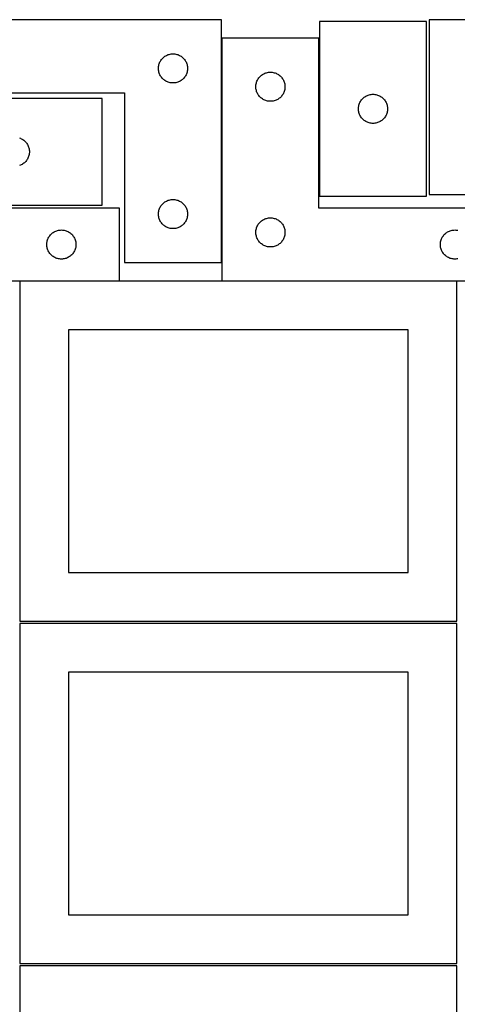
# Model space of a CAD drawing. Header units: millimetres. Extents: x 7 to 1243, y 7 to 2493.
# Tile 17 of 20: x 549 to 820, y 1885 to 2493. Entities that reach past the tile are written whole.
import ezdxf

# ---------------------------------------------------------------- set-up
doc = ezdxf.new("R2010")
doc.units = ezdxf.units.MM
doc.layers.add('COMMON', color=5, linetype='CONTINUOUS', true_color=0x0000ff)
doc.layers.add('CUT', color=7, linetype='CONTINUOUS', true_color=0x000000)

msp = doc.modelspace()

# ---------------------------------------------------------------- linework, layer by layer
at = {"layer": 'COMMON'}
for p, q in [((674.261509, 2343.263495), (674.261509, 2481.930532)), ((611.201719, 2331.830532), (549.562864, 2331.830532)), ((819.562864, 2331.830532), (674.361509, 2331.830532))]:
    msp.add_line(p, q, dxfattribs=at)
at = {"layer": 'CUT'}
for p, q in [((674.161508, 2493.263495), (494.161508, 2493.263495)), ((674.161508, 2343.263495), (674.161508, 2493.263495)), ((734.715629, 2492.278382), (734.715629, 2384.278382)), ((800.715629, 2492.278382), (734.715629, 2492.278382)), ((800.715629, 2384.278382), (800.715629, 2492.278382)), ((802.430443, 2493.379944), (802.430443, 2385.379944)), ((868.430443, 2493.379944), (802.430443, 2493.379944)), ((734.361509, 2481.930532), (674.361509, 2481.930532)), ((674.361509, 2481.930532), (674.361509, 2331.930532)), ((734.361509, 2376.930532), (734.361509, 2481.930532)), ((638.227395, 2470.030053), (638.682655, 2470.403675)), ((638.682655, 2470.403675), (639.161376, 2470.746721)), ((639.161376, 2470.746721), (639.661508, 2471.057723)), ((639.661508, 2471.057723), (640.180909, 2471.335349)), ((640.180909, 2471.335349), (640.717357, 2471.578411)), ((640.717357, 2471.578411), (641.268553, 2471.785866)), ((641.268553, 2471.785866), (641.832136, 2471.956827)), ((641.832136, 2471.956827), (642.405695, 2472.090562)), ((642.405695, 2472.090562), (642.986772, 2472.186498)), ((642.986772, 2472.186498), (643.57288, 2472.244225)), ((643.57288, 2472.244225), (644.161508, 2472.263495)), ((644.161508, 2472.263495), (644.750136, 2472.244225)), ((644.750136, 2472.244225), (645.336243, 2472.186498)), ((645.336243, 2472.186498), (645.917321, 2472.090562)), ((645.917321, 2472.090562), (646.490879, 2471.956827)), ((646.490879, 2471.956827), (647.054463, 2471.785866)), ((647.054463, 2471.785866), (647.605659, 2471.578411)), ((647.605659, 2471.578411), (648.142106, 2471.335349)), ((648.142106, 2471.335349), (648.661508, 2471.057723)), ((648.661508, 2471.057723), (649.16164, 2470.746721)), ((649.16164, 2470.746721), (649.640361, 2470.403675)), ((649.640361, 2470.403675), (650.09562, 2470.030053)), ((635.180777, 2463.852123), (635.238504, 2464.43823)), ((635.238504, 2464.43823), (635.33444, 2465.019308)), ((635.33444, 2465.019308), (635.468175, 2465.592866)), ((635.468175, 2465.592866), (635.639137, 2466.15645)), ((635.639137, 2466.15645), (635.846592, 2466.707646)), ((635.846592, 2466.707646), (636.089653, 2467.244093)), ((636.089653, 2467.244093), (636.367279, 2467.763495)), ((636.367279, 2467.763495), (636.678281, 2468.263627)), ((636.678281, 2468.263627), (637.021328, 2468.742348)), ((637.021328, 2468.742348), (637.394949, 2469.197607)), ((637.394949, 2469.197607), (637.797547, 2469.627456)), ((637.797547, 2469.627456), (638.227395, 2470.030053)), ((650.09562, 2470.030053), (650.525469, 2469.627456)), ((650.525469, 2469.627456), (650.928066, 2469.197607)), ((650.928066, 2469.197607), (651.301688, 2468.742348)), ((651.301688, 2468.742348), (651.644734, 2468.263627)), ((651.644734, 2468.263627), (651.955736, 2467.763495)), ((651.955736, 2467.763495), (652.233362, 2467.244093)), ((652.233362, 2467.244093), (652.476424, 2466.707646)), ((652.476424, 2466.707646), (652.683879, 2466.15645)), ((652.683879, 2466.15645), (652.85484, 2465.592866)), ((652.85484, 2465.592866), (652.988575, 2465.019308)), ((652.988575, 2465.019308), (653.084511, 2464.43823)), ((653.084511, 2464.43823), (653.142238, 2463.852123)), ((635.161508, 2463.263495), (635.180777, 2463.852123)), ((635.180777, 2462.674867), (635.161508, 2463.263495)), ((635.238504, 2462.088759), (635.180777, 2462.674867)), ((635.33444, 2461.507682), (635.238504, 2462.088759)), ((635.468175, 2460.934123), (635.33444, 2461.507682)), ((635.639137, 2460.37054), (635.468175, 2460.934123)), ((635.846592, 2459.819344), (635.639137, 2460.37054)), ((636.089653, 2459.282897), (635.846592, 2459.819344)), ((636.367279, 2458.763495), (636.089653, 2459.282897)), ((636.678281, 2458.263363), (636.367279, 2458.763495)), ((637.021328, 2457.784642), (636.678281, 2458.263363)), ((651.644734, 2458.263363), (651.301688, 2457.784642)), ((651.955736, 2458.763495), (651.644734, 2458.263363)), ((652.233362, 2459.282897), (651.955736, 2458.763495)), ((652.476424, 2459.819344), (652.233362, 2459.282897)), ((652.683879, 2460.37054), (652.476424, 2459.819344)), ((652.85484, 2460.934123), (652.683879, 2460.37054)), ((652.988575, 2461.507682), (652.85484, 2460.934123)), ((653.084511, 2462.088759), (652.988575, 2461.507682)), ((653.142238, 2462.674867), (653.084511, 2462.088759)), ((653.142238, 2463.852123), (653.161508, 2463.263495)), ((653.161508, 2463.263495), (653.142238, 2462.674867)), ((697.59495, 2457.864645), (697.997548, 2458.294493)), ((697.997548, 2458.294493), (698.427396, 2458.697091)), ((698.427396, 2458.697091), (698.882656, 2459.070712)), ((698.882656, 2459.070712), (699.361377, 2459.413759)), ((699.361377, 2459.413759), (699.861509, 2459.724761)), ((699.861509, 2459.724761), (700.38091, 2460.002387)), ((700.38091, 2460.002387), (700.917358, 2460.245448)), ((700.917358, 2460.245448), (701.468554, 2460.452904)), ((701.468554, 2460.452904), (702.032137, 2460.623865)), ((702.032137, 2460.623865), (702.605696, 2460.7576)), ((702.605696, 2460.7576), (703.186773, 2460.853536)), ((703.186773, 2460.853536), (703.772881, 2460.911263)), ((703.772881, 2460.911263), (704.361509, 2460.930532)), ((704.361509, 2460.930532), (704.950137, 2460.911263)), ((704.950137, 2460.911263), (705.536244, 2460.853536)), ((705.536244, 2460.853536), (706.117322, 2460.7576)), ((706.117322, 2460.7576), (706.69088, 2460.623865)), ((706.69088, 2460.623865), (707.254464, 2460.452904)), ((707.254464, 2460.452904), (707.80566, 2460.245448)), ((707.80566, 2460.245448), (708.342107, 2460.002387)), ((708.342107, 2460.002387), (708.861509, 2459.724761)), ((708.861509, 2459.724761), (709.361641, 2459.413759)), ((709.361641, 2459.413759), (709.840362, 2459.070712)), ((709.840362, 2459.070712), (710.295621, 2458.697091)), ((710.295621, 2458.697091), (710.72547, 2458.294493)), ((710.72547, 2458.294493), (711.128067, 2457.864645)), ((637.394949, 2457.329382), (637.021328, 2457.784642)), ((637.797547, 2456.899534), (637.394949, 2457.329382)), ((638.227395, 2456.496936), (637.797547, 2456.899534)), ((638.682655, 2456.123315), (638.227395, 2456.496936)), ((639.161376, 2455.780268), (638.682655, 2456.123315)), ((639.661508, 2455.469266), (639.161376, 2455.780268)), ((640.180909, 2455.19164), (639.661508, 2455.469266)), ((640.717357, 2454.948579), (640.180909, 2455.19164)), ((641.268553, 2454.741124), (640.717357, 2454.948579)), ((641.832136, 2454.570162), (641.268553, 2454.741124)), ((642.405695, 2454.436427), (641.832136, 2454.570162)), ((642.986772, 2454.340491), (642.405695, 2454.436427)), ((643.57288, 2454.282764), (642.986772, 2454.340491)), ((644.161508, 2454.263495), (643.57288, 2454.282764)), ((644.750136, 2454.282764), (644.161508, 2454.263495)), ((645.336243, 2454.340491), (644.750136, 2454.282764)), ((645.917321, 2454.436427), (645.336243, 2454.340491)), ((646.490879, 2454.570162), (645.917321, 2454.436427)), ((647.054463, 2454.741124), (646.490879, 2454.570162)), ((647.605659, 2454.948579), (647.054463, 2454.741124)), ((648.142106, 2455.19164), (647.605659, 2454.948579)), ((648.661508, 2455.469266), (648.142106, 2455.19164)), ((649.16164, 2455.780268), (648.661508, 2455.469266)), ((649.640361, 2456.123315), (649.16164, 2455.780268)), ((650.09562, 2456.496936), (649.640361, 2456.123315)), ((650.525469, 2456.899534), (650.09562, 2456.496936)), ((650.928066, 2457.329382), (650.525469, 2456.899534)), ((651.301688, 2457.784642), (650.928066, 2457.329382)), ((695.361509, 2451.930532), (695.380778, 2452.519161)), ((695.380778, 2452.519161), (695.438505, 2453.105268)), ((695.438505, 2453.105268), (695.534441, 2453.686345)), ((695.534441, 2453.686345), (695.668176, 2454.259904)), ((695.668176, 2454.259904), (695.839138, 2454.823488)), ((695.839138, 2454.823488), (696.046593, 2455.374683)), ((696.046593, 2455.374683), (696.289654, 2455.911131)), ((696.289654, 2455.911131), (696.56728, 2456.430532)), ((696.56728, 2456.430532), (696.878282, 2456.930664)), ((696.878282, 2456.930664), (697.221329, 2457.409385)), ((697.221329, 2457.409385), (697.59495, 2457.864645)), ((711.128067, 2457.864645), (711.501689, 2457.409385)), ((711.501689, 2457.409385), (711.844735, 2456.930664)), ((711.844735, 2456.930664), (712.155737, 2456.430532)), ((712.155737, 2456.430532), (712.433363, 2455.911131)), ((712.433363, 2455.911131), (712.676425, 2455.374683)), ((712.676425, 2455.374683), (712.88388, 2454.823488)), ((712.88388, 2454.823488), (713.054841, 2454.259904)), ((713.054841, 2454.259904), (713.188576, 2453.686345)), ((713.188576, 2453.686345), (713.284512, 2453.105268)), ((713.284512, 2453.105268), (713.342239, 2452.519161)), ((713.342239, 2452.519161), (713.361509, 2451.930532)), ((494.161508, 2448.263495), (614.161508, 2448.263495)), ((614.161508, 2448.263495), (614.161508, 2343.263495)), ((695.380778, 2451.341904), (695.361509, 2451.930532)), ((695.438505, 2450.755797), (695.380778, 2451.341904)), ((695.534441, 2450.174719), (695.438505, 2450.755797)), ((695.668176, 2449.601161), (695.534441, 2450.174719)), ((695.839138, 2449.037577), (695.668176, 2449.601161)), ((696.046593, 2448.486381), (695.839138, 2449.037577)), ((696.289654, 2447.949934), (696.046593, 2448.486381)), ((696.56728, 2447.430532), (696.289654, 2447.949934)), ((696.878282, 2446.9304), (696.56728, 2447.430532)), ((697.221329, 2446.451679), (696.878282, 2446.9304)), ((697.59495, 2445.99642), (697.221329, 2446.451679)), ((697.997548, 2445.566571), (697.59495, 2445.99642)), ((711.128067, 2445.99642), (710.72547, 2445.566571)), ((711.501689, 2446.451679), (711.128067, 2445.99642)), ((711.844735, 2446.9304), (711.501689, 2446.451679)), ((712.155737, 2447.430532), (711.844735, 2446.9304)), ((712.433363, 2447.949934), (712.155737, 2447.430532)), ((712.676425, 2448.486381), (712.433363, 2447.949934)), ((712.88388, 2449.037577), (712.676425, 2448.486381)), ((713.054841, 2449.601161), (712.88388, 2449.037577)), ((713.188576, 2450.174719), (713.054841, 2449.601161)), ((713.284512, 2450.755797), (713.188576, 2450.174719)), ((713.342239, 2451.341904), (713.284512, 2450.755797)), ((713.361509, 2451.930532), (713.342239, 2451.341904)), ((762.715497, 2445.761608), (763.215629, 2446.07261)), ((763.215629, 2446.07261), (763.735031, 2446.350236)), ((763.735031, 2446.350236), (764.271478, 2446.593297)), ((764.271478, 2446.593297), (764.822674, 2446.800753)), ((764.822674, 2446.800753), (765.386258, 2446.971714)), ((765.386258, 2446.971714), (765.959816, 2447.105449)), ((765.959816, 2447.105449), (766.540894, 2447.201385)), ((766.540894, 2447.201385), (767.127001, 2447.259112)), ((767.127001, 2447.259112), (767.715629, 2447.278382)), ((767.715629, 2447.278382), (768.304257, 2447.259112)), ((768.304257, 2447.259112), (768.890365, 2447.201385)), ((768.890365, 2447.201385), (769.471442, 2447.105449)), ((769.471442, 2447.105449), (770.045001, 2446.971714)), ((770.045001, 2446.971714), (770.608584, 2446.800753)), ((770.608584, 2446.800753), (771.15978, 2446.593297)), ((771.15978, 2446.593297), (771.696228, 2446.350236)), ((771.696228, 2446.350236), (772.215629, 2446.07261)), ((772.215629, 2446.07261), (772.715761, 2445.761608)), ((600.435422, 2444.779605), (492.435422, 2444.779605)), ((600.435422, 2378.779605), (600.435422, 2444.779605)), ((698.427396, 2445.163974), (697.997548, 2445.566571)), ((698.882656, 2444.790352), (698.427396, 2445.163974)), ((699.361377, 2444.447306), (698.882656, 2444.790352)), ((699.861509, 2444.136304), (699.361377, 2444.447306)), ((700.38091, 2443.858678), (699.861509, 2444.136304)), ((700.917358, 2443.615617), (700.38091, 2443.858678)), ((701.468554, 2443.408161), (700.917358, 2443.615617)), ((702.032137, 2443.2372), (701.468554, 2443.408161)), ((702.605696, 2443.103465), (702.032137, 2443.2372)), ((703.186773, 2443.007529), (702.605696, 2443.103465)), ((703.772881, 2442.949802), (703.186773, 2443.007529)), ((704.361509, 2442.930532), (703.772881, 2442.949802)), ((704.950137, 2442.949802), (704.361509, 2442.930532)), ((705.536244, 2443.007529), (704.950137, 2442.949802)), ((706.117322, 2443.103465), (705.536244, 2443.007529)), ((706.69088, 2443.2372), (706.117322, 2443.103465)), ((707.254464, 2443.408161), (706.69088, 2443.2372)), ((707.80566, 2443.615617), (707.254464, 2443.408161)), ((708.342107, 2443.858678), (707.80566, 2443.615617)), ((708.861509, 2444.136304), (708.342107, 2443.858678)), ((709.361641, 2444.447306), (708.861509, 2444.136304)), ((709.840362, 2444.790352), (709.361641, 2444.447306)), ((710.295621, 2445.163974), (709.840362, 2444.790352)), ((710.72547, 2445.566571), (710.295621, 2445.163974)), ((758.792626, 2439.453117), (758.888562, 2440.034195)), ((758.888562, 2440.034195), (759.022297, 2440.607753)), ((759.022297, 2440.607753), (759.193258, 2441.171337)), ((759.193258, 2441.171337), (759.400714, 2441.722533)), ((759.400714, 2441.722533), (759.643775, 2442.25898)), ((759.643775, 2442.25898), (759.921401, 2442.778382)), ((759.921401, 2442.778382), (760.232403, 2443.278514)), ((760.232403, 2443.278514), (760.575449, 2443.757235)), ((760.575449, 2443.757235), (760.949071, 2444.212494)), ((760.949071, 2444.212494), (761.351668, 2444.642343)), ((761.351668, 2444.642343), (761.781517, 2445.04494)), ((761.781517, 2445.04494), (762.236776, 2445.418562)), ((762.236776, 2445.418562), (762.715497, 2445.761608)), ((772.715761, 2445.761608), (773.194482, 2445.418562)), ((773.194482, 2445.418562), (773.649742, 2445.04494)), ((773.649742, 2445.04494), (774.07959, 2444.642343)), ((774.07959, 2444.642343), (774.482188, 2444.212494)), ((774.482188, 2444.212494), (774.855809, 2443.757235)), ((774.855809, 2443.757235), (775.198856, 2443.278514)), ((775.198856, 2443.278514), (775.509858, 2442.778382)), ((775.509858, 2442.778382), (775.787484, 2442.25898)), ((775.787484, 2442.25898), (776.030545, 2441.722533)), ((776.030545, 2441.722533), (776.238, 2441.171337)), ((776.238, 2441.171337), (776.408962, 2440.607753)), ((776.408962, 2440.607753), (776.542697, 2440.034195)), ((776.542697, 2440.034195), (776.638633, 2439.453117)), ((758.715629, 2438.278382), (758.734899, 2438.86701)), ((758.734899, 2437.689753), (758.715629, 2438.278382)), ((758.734899, 2438.86701), (758.792626, 2439.453117)), ((758.792626, 2437.103646), (758.734899, 2437.689753)), ((758.888562, 2436.522569), (758.792626, 2437.103646)), ((759.022297, 2435.94901), (758.888562, 2436.522569)), ((759.193258, 2435.385426), (759.022297, 2435.94901)), ((759.400714, 2434.834231), (759.193258, 2435.385426)), ((759.643775, 2434.297783), (759.400714, 2434.834231)), ((759.921401, 2433.778382), (759.643775, 2434.297783)), ((760.232403, 2433.27825), (759.921401, 2433.778382)), ((775.509858, 2433.778382), (775.198856, 2433.27825)), ((775.787484, 2434.297783), (775.509858, 2433.778382)), ((776.030545, 2434.834231), (775.787484, 2434.297783)), ((776.238, 2435.385426), (776.030545, 2434.834231)), ((776.408962, 2435.94901), (776.238, 2435.385426)), ((776.542697, 2436.522569), (776.408962, 2435.94901)), ((776.638633, 2437.103646), (776.542697, 2436.522569)), ((776.638633, 2439.453117), (776.69636, 2438.86701)), ((776.69636, 2437.689753), (776.638633, 2437.103646)), ((776.69636, 2438.86701), (776.715629, 2438.278382)), ((776.715629, 2438.278382), (776.69636, 2437.689753)), ((760.575449, 2432.799529), (760.232403, 2433.27825)), ((760.949071, 2432.344269), (760.575449, 2432.799529)), ((761.351668, 2431.914421), (760.949071, 2432.344269)), ((761.781517, 2431.511823), (761.351668, 2431.914421)), ((762.236776, 2431.138202), (761.781517, 2431.511823)), ((762.715497, 2430.795155), (762.236776, 2431.138202)), ((763.215629, 2430.484153), (762.715497, 2430.795155)), ((763.735031, 2430.206527), (763.215629, 2430.484153)), ((764.271478, 2429.963466), (763.735031, 2430.206527)), ((764.822674, 2429.75601), (764.271478, 2429.963466)), ((765.386258, 2429.585049), (764.822674, 2429.75601)), ((765.959816, 2429.451314), (765.386258, 2429.585049)), ((766.540894, 2429.355378), (765.959816, 2429.451314)), ((767.127001, 2429.297651), (766.540894, 2429.355378)), ((767.715629, 2429.278382), (767.127001, 2429.297651)), ((768.304257, 2429.297651), (767.715629, 2429.278382)), ((768.890365, 2429.355378), (768.304257, 2429.297651)), ((769.471442, 2429.451314), (768.890365, 2429.355378)), ((770.045001, 2429.585049), (769.471442, 2429.451314)), ((770.608584, 2429.75601), (770.045001, 2429.585049)), ((771.15978, 2429.963466), (770.608584, 2429.75601)), ((771.696228, 2430.206527), (771.15978, 2429.963466)), ((772.215629, 2430.484153), (771.696228, 2430.206527)), ((772.715761, 2430.795155), (772.215629, 2430.484153)), ((773.194482, 2431.138202), (772.715761, 2430.795155)), ((773.649742, 2431.511823), (773.194482, 2431.138202)), ((774.07959, 2431.914421), (773.649742, 2431.511823)), ((774.482188, 2432.344269), (774.07959, 2431.914421)), ((774.855809, 2432.799529), (774.482188, 2432.344269)), ((775.198856, 2433.27825), (774.855809, 2432.799529)), ((549.328377, 2420.301976), (549.879573, 2420.09452)), ((549.879573, 2420.09452), (550.41602, 2419.851459)), ((550.41602, 2419.851459), (550.935422, 2419.573833)), ((550.935422, 2419.573833), (551.435554, 2419.262831)), ((551.435554, 2419.262831), (551.914275, 2418.919785)), ((551.914275, 2418.919785), (552.369534, 2418.546163)), ((552.369534, 2418.546163), (552.799383, 2418.143566)), ((552.799383, 2418.143566), (553.20198, 2417.713717)), ((553.20198, 2417.713717), (553.575602, 2417.258457)), ((553.575602, 2417.258457), (553.918649, 2416.779737)), ((553.918649, 2416.779737), (554.229651, 2416.279605)), ((554.229651, 2416.279605), (554.507277, 2415.760203)), ((554.507277, 2415.760203), (554.750338, 2415.223755)), ((554.750338, 2415.223755), (554.957793, 2414.67256)), ((554.957793, 2414.67256), (555.128754, 2414.108976)), ((555.128754, 2409.450233), (554.957793, 2408.886649)), ((555.128754, 2414.108976), (555.26249, 2413.535417)), ((555.26249, 2410.023792), (555.128754, 2409.450233)), ((555.26249, 2413.535417), (555.358426, 2412.95434)), ((555.358426, 2410.604869), (555.26249, 2410.023792)), ((555.358426, 2412.95434), (555.416152, 2412.368233)), ((555.416152, 2411.190976), (555.358426, 2410.604869)), ((555.416152, 2412.368233), (555.435422, 2411.779605)), ((555.435422, 2411.779605), (555.416152, 2411.190976)), ((549.879573, 2403.464689), (549.328377, 2403.257233)), ((550.41602, 2403.70775), (549.879573, 2403.464689)), ((550.935422, 2403.985376), (550.41602, 2403.70775)), ((551.435554, 2404.296378), (550.935422, 2403.985376)), ((551.914275, 2404.639425), (551.435554, 2404.296378)), ((552.369534, 2405.013046), (551.914275, 2404.639425)), ((552.799383, 2405.415644), (552.369534, 2405.013046)), ((553.20198, 2405.845492), (552.799383, 2405.415644)), ((553.575602, 2406.300752), (553.20198, 2405.845492)), ((553.918649, 2406.779472), (553.575602, 2406.300752)), ((554.229651, 2407.279605), (553.918649, 2406.779472)), ((554.507277, 2407.799006), (554.229651, 2407.279605)), ((554.750338, 2408.335454), (554.507277, 2407.799006)), ((554.957793, 2408.886649), (554.750338, 2408.335454)), ((802.430443, 2385.379944), (868.430443, 2385.379944)), ((637.021328, 2378.742348), (637.394949, 2379.197607)), ((637.394949, 2379.197607), (637.797547, 2379.627456)), ((637.797547, 2379.627456), (638.227395, 2380.030053)), ((638.227395, 2380.030053), (638.682655, 2380.403675)), ((638.682655, 2380.403675), (639.161376, 2380.746721)), ((639.161376, 2380.746721), (639.661508, 2381.057723)), ((639.661508, 2381.057723), (640.180909, 2381.335349)), ((640.180909, 2381.335349), (640.717357, 2381.578411)), ((640.717357, 2381.578411), (641.268553, 2381.785866)), ((641.268553, 2381.785866), (641.832136, 2381.956827)), ((641.832136, 2381.956827), (642.405695, 2382.090562)), ((642.405695, 2382.090562), (642.986772, 2382.186498)), ((642.986772, 2382.186498), (643.57288, 2382.244225)), ((643.57288, 2382.244225), (644.161508, 2382.263495)), ((644.161508, 2382.263495), (644.750136, 2382.244225)), ((644.750136, 2382.244225), (645.336243, 2382.186498)), ((645.336243, 2382.186498), (645.917321, 2382.090562)), ((645.917321, 2382.090562), (646.490879, 2381.956827)), ((646.490879, 2381.956827), (647.054463, 2381.785866)), ((647.054463, 2381.785866), (647.605659, 2381.578411)), ((647.605659, 2381.578411), (648.142106, 2381.335349)), ((648.142106, 2381.335349), (648.661508, 2381.057723)), ((648.661508, 2381.057723), (649.16164, 2380.746721)), ((649.16164, 2380.746721), (649.640361, 2380.403675)), ((649.640361, 2380.403675), (650.09562, 2380.030053)), ((650.09562, 2380.030053), (650.525469, 2379.627456)), ((650.525469, 2379.627456), (650.928066, 2379.197607)), ((650.928066, 2379.197607), (651.301688, 2378.742348)), ((734.715629, 2384.278382), (800.715629, 2384.278382)), ((611.201719, 2376.930532), (491.201719, 2376.930532)), ((492.435422, 2378.779605), (600.435422, 2378.779605)), ((611.201719, 2331.930532), (611.201719, 2376.930532)), ((635.161508, 2373.263495), (635.180777, 2373.852123)), ((635.180777, 2372.674867), (635.161508, 2373.263495)), ((635.180777, 2373.852123), (635.238504, 2374.43823)), ((635.238504, 2374.43823), (635.33444, 2375.019308)), ((635.33444, 2375.019308), (635.468175, 2375.592866)), ((635.468175, 2375.592866), (635.639137, 2376.15645)), ((635.639137, 2376.15645), (635.846592, 2376.707646)), ((635.846592, 2376.707646), (636.089653, 2377.244093)), ((636.089653, 2377.244093), (636.367279, 2377.763495)), ((636.367279, 2377.763495), (636.678281, 2378.263627)), ((636.678281, 2378.263627), (637.021328, 2378.742348)), ((651.301688, 2378.742348), (651.644734, 2378.263627)), ((651.644734, 2378.263627), (651.955736, 2377.763495)), ((651.955736, 2377.763495), (652.233362, 2377.244093)), ((652.233362, 2377.244093), (652.476424, 2376.707646)), ((652.476424, 2376.707646), (652.683879, 2376.15645)), ((652.683879, 2376.15645), (652.85484, 2375.592866)), ((652.85484, 2375.592866), (652.988575, 2375.019308)), ((652.988575, 2375.019308), (653.084511, 2374.43823)), ((653.084511, 2374.43823), (653.142238, 2373.852123)), ((653.142238, 2373.852123), (653.161508, 2373.263495)), ((653.161508, 2373.263495), (653.142238, 2372.674867)), ((854.361509, 2376.930532), (734.361509, 2376.930532)), ((635.238504, 2372.088759), (635.180777, 2372.674867)), ((635.33444, 2371.507682), (635.238504, 2372.088759)), ((635.468175, 2370.934123), (635.33444, 2371.507682)), ((635.639137, 2370.37054), (635.468175, 2370.934123)), ((635.846592, 2369.819344), (635.639137, 2370.37054)), ((636.089653, 2369.282897), (635.846592, 2369.819344)), ((636.367279, 2368.763495), (636.089653, 2369.282897)), ((636.678281, 2368.263363), (636.367279, 2368.763495)), ((637.021328, 2367.784642), (636.678281, 2368.263363)), ((637.394949, 2367.329382), (637.021328, 2367.784642)), ((637.797547, 2366.899534), (637.394949, 2367.329382)), ((638.227395, 2366.496936), (637.797547, 2366.899534)), ((650.525469, 2366.899534), (650.09562, 2366.496936)), ((650.928066, 2367.329382), (650.525469, 2366.899534)), ((651.301688, 2367.784642), (650.928066, 2367.329382)), ((651.644734, 2368.263363), (651.301688, 2367.784642)), ((651.955736, 2368.763495), (651.644734, 2368.263363)), ((652.233362, 2369.282897), (651.955736, 2368.763495)), ((652.476424, 2369.819344), (652.233362, 2369.282897)), ((652.683879, 2370.37054), (652.476424, 2369.819344)), ((652.85484, 2370.934123), (652.683879, 2370.37054)), ((652.988575, 2371.507682), (652.85484, 2370.934123)), ((653.084511, 2372.088759), (652.988575, 2371.507682)), ((653.142238, 2372.674867), (653.084511, 2372.088759)), ((696.56728, 2366.430532), (696.878282, 2366.930664)), ((696.878282, 2366.930664), (697.221329, 2367.409385)), ((697.221329, 2367.409385), (697.59495, 2367.864645)), ((697.59495, 2367.864645), (697.997548, 2368.294493)), ((697.997548, 2368.294493), (698.427396, 2368.697091)), ((698.427396, 2368.697091), (698.882656, 2369.070712)), ((698.882656, 2369.070712), (699.361377, 2369.413759)), ((699.361377, 2369.413759), (699.861509, 2369.724761)), ((699.861509, 2369.724761), (700.38091, 2370.002387)), ((700.38091, 2370.002387), (700.917358, 2370.245448)), ((700.917358, 2370.245448), (701.468554, 2370.452904)), ((701.468554, 2370.452904), (702.032137, 2370.623865)), ((702.032137, 2370.623865), (702.605696, 2370.7576)), ((702.605696, 2370.7576), (703.186773, 2370.853536)), ((703.186773, 2370.853536), (703.772881, 2370.911263)), ((703.772881, 2370.911263), (704.361509, 2370.930532)), ((704.361509, 2370.930532), (704.950137, 2370.911263)), ((704.950137, 2370.911263), (705.536244, 2370.853536)), ((705.536244, 2370.853536), (706.117322, 2370.7576)), ((706.117322, 2370.7576), (706.69088, 2370.623865)), ((706.69088, 2370.623865), (707.254464, 2370.452904)), ((707.254464, 2370.452904), (707.80566, 2370.245448)), ((707.80566, 2370.245448), (708.342107, 2370.002387)), ((708.342107, 2370.002387), (708.861509, 2369.724761)), ((708.861509, 2369.724761), (709.361641, 2369.413759)), ((709.361641, 2369.413759), (709.840362, 2369.070712)), ((709.840362, 2369.070712), (710.295621, 2368.697091)), ((710.295621, 2368.697091), (710.72547, 2368.294493)), ((710.72547, 2368.294493), (711.128067, 2367.864645)), ((711.128067, 2367.864645), (711.501689, 2367.409385)), ((711.501689, 2367.409385), (711.844735, 2366.930664)), ((711.844735, 2366.930664), (712.155737, 2366.430532)), ((568.43516, 2360.364645), (568.837758, 2360.794493)), ((568.837758, 2360.794493), (569.267606, 2361.197091)), ((569.267606, 2361.197091), (569.722866, 2361.570712)), ((569.722866, 2361.570712), (570.201587, 2361.913759)), ((570.201587, 2361.913759), (570.701719, 2362.224761)), ((570.701719, 2362.224761), (571.22112, 2362.502387)), ((571.22112, 2362.502387), (571.757568, 2362.745448)), ((571.757568, 2362.745448), (572.308763, 2362.952904)), ((572.308763, 2362.952904), (572.872347, 2363.123865)), ((572.872347, 2363.123865), (573.445906, 2363.2576)), ((573.445906, 2363.2576), (574.026983, 2363.353536)), ((574.026983, 2363.353536), (574.613091, 2363.411263)), ((574.613091, 2363.411263), (575.201719, 2363.430532)), ((575.201719, 2363.430532), (575.790347, 2363.411263)), ((575.790347, 2363.411263), (576.376454, 2363.353536)), ((576.376454, 2363.353536), (576.957532, 2363.2576)), ((576.957532, 2363.2576), (577.53109, 2363.123865)), ((577.53109, 2363.123865), (578.094674, 2362.952904)), ((578.094674, 2362.952904), (578.64587, 2362.745448)), ((578.64587, 2362.745448), (579.182317, 2362.502387)), ((579.182317, 2362.502387), (579.701719, 2362.224761)), ((579.701719, 2362.224761), (580.201851, 2361.913759)), ((580.201851, 2361.913759), (580.680572, 2361.570712)), ((580.680572, 2361.570712), (581.135831, 2361.197091)), ((581.135831, 2361.197091), (581.56568, 2360.794493)), ((581.56568, 2360.794493), (581.968277, 2360.364645)), ((638.682655, 2366.123315), (638.227395, 2366.496936)), ((639.161376, 2365.780268), (638.682655, 2366.123315)), ((639.661508, 2365.469266), (639.161376, 2365.780268)), ((640.180909, 2365.19164), (639.661508, 2365.469266)), ((640.717357, 2364.948579), (640.180909, 2365.19164)), ((641.268553, 2364.741124), (640.717357, 2364.948579)), ((641.832136, 2364.570162), (641.268553, 2364.741124)), ((642.405695, 2364.436427), (641.832136, 2364.570162)), ((642.986772, 2364.340491), (642.405695, 2364.436427)), ((643.57288, 2364.282764), (642.986772, 2364.340491)), ((644.161508, 2364.263495), (643.57288, 2364.282764)), ((644.750136, 2364.282764), (644.161508, 2364.263495)), ((645.336243, 2364.340491), (644.750136, 2364.282764)), ((645.917321, 2364.436427), (645.336243, 2364.340491)), ((646.490879, 2364.570162), (645.917321, 2364.436427)), ((647.054463, 2364.741124), (646.490879, 2364.570162)), ((647.605659, 2364.948579), (647.054463, 2364.741124)), ((648.142106, 2365.19164), (647.605659, 2364.948579)), ((648.661508, 2365.469266), (648.142106, 2365.19164)), ((649.16164, 2365.780268), (648.661508, 2365.469266)), ((649.640361, 2366.123315), (649.16164, 2365.780268)), ((650.09562, 2366.496936), (649.640361, 2366.123315)), ((695.361509, 2361.930532), (695.380778, 2362.519161)), ((695.380778, 2361.341904), (695.361509, 2361.930532)), ((695.380778, 2362.519161), (695.438505, 2363.105268)), ((695.438505, 2360.755797), (695.380778, 2361.341904)), ((695.438505, 2363.105268), (695.534441, 2363.686345)), ((695.534441, 2360.174719), (695.438505, 2360.755797)), ((695.534441, 2363.686345), (695.668176, 2364.259904)), ((695.668176, 2364.259904), (695.839138, 2364.823488)), ((695.839138, 2364.823488), (696.046593, 2365.374683)), ((696.046593, 2365.374683), (696.289654, 2365.911131)), ((696.289654, 2365.911131), (696.56728, 2366.430532)), ((712.155737, 2366.430532), (712.433363, 2365.911131)), ((712.433363, 2365.911131), (712.676425, 2365.374683)), ((712.676425, 2365.374683), (712.88388, 2364.823488)), ((712.88388, 2364.823488), (713.054841, 2364.259904)), ((713.054841, 2364.259904), (713.188576, 2363.686345)), ((713.188576, 2363.686345), (713.284512, 2363.105268)), ((713.284512, 2360.755797), (713.188576, 2360.174719)), ((713.284512, 2363.105268), (713.342239, 2362.519161)), ((713.342239, 2361.341904), (713.284512, 2360.755797)), ((713.342239, 2362.519161), (713.361509, 2361.930532)), ((713.361509, 2361.930532), (713.342239, 2361.341904)), ((811.59495, 2360.364645), (811.997548, 2360.794493)), ((811.997548, 2360.794493), (812.427396, 2361.197091)), ((812.427396, 2361.197091), (812.882656, 2361.570712)), ((812.882656, 2361.570712), (813.361377, 2361.913759)), ((813.361377, 2361.913759), (813.861509, 2362.224761)), ((813.861509, 2362.224761), (814.38091, 2362.502387)), ((814.38091, 2362.502387), (814.917358, 2362.745448)), ((814.917358, 2362.745448), (815.468554, 2362.952904)), ((815.468554, 2362.952904), (816.032137, 2363.123865)), ((816.032137, 2363.123865), (816.605696, 2363.2576)), ((816.605696, 2363.2576), (817.186773, 2363.353536)), ((817.186773, 2363.353536), (817.772881, 2363.411263)), ((817.772881, 2363.411263), (818.361509, 2363.430532)), ((818.361509, 2363.430532), (818.950137, 2363.411263)), ((818.950137, 2363.411263), (819.536244, 2363.353536)), ((819.536244, 2363.353536), (820.117322, 2363.2576)), ((566.201719, 2354.430532), (566.220988, 2355.019161)), ((566.220988, 2355.019161), (566.278715, 2355.605268)), ((566.278715, 2355.605268), (566.374651, 2356.186345)), ((566.374651, 2356.186345), (566.508386, 2356.759904)), ((566.508386, 2356.759904), (566.679348, 2357.323488)), ((566.679348, 2357.323488), (566.886803, 2357.874683)), ((566.886803, 2357.874683), (567.129864, 2358.411131)), ((567.129864, 2358.411131), (567.40749, 2358.930532)), ((567.40749, 2358.930532), (567.718492, 2359.430664)), ((567.718492, 2359.430664), (568.061539, 2359.909385)), ((568.061539, 2359.909385), (568.43516, 2360.364645)), ((581.968277, 2360.364645), (582.341899, 2359.909385)), ((582.341899, 2359.909385), (582.684945, 2359.430664)), ((582.684945, 2359.430664), (582.995947, 2358.930532)), ((582.995947, 2358.930532), (583.273573, 2358.411131)), ((583.273573, 2358.411131), (583.516634, 2357.874683)), ((583.516634, 2357.874683), (583.72409, 2357.323488)), ((583.72409, 2357.323488), (583.895051, 2356.759904)), ((583.895051, 2356.759904), (584.028786, 2356.186345)), ((584.028786, 2356.186345), (584.124722, 2355.605268)), ((584.124722, 2355.605268), (584.182449, 2355.019161)), ((584.182449, 2355.019161), (584.201719, 2354.430532)), ((695.668176, 2359.601161), (695.534441, 2360.174719)), ((695.839138, 2359.037577), (695.668176, 2359.601161)), ((696.046593, 2358.486381), (695.839138, 2359.037577)), ((696.289654, 2357.949934), (696.046593, 2358.486381)), ((696.56728, 2357.430532), (696.289654, 2357.949934)), ((696.878282, 2356.9304), (696.56728, 2357.430532)), ((697.221329, 2356.451679), (696.878282, 2356.9304)), ((697.59495, 2355.99642), (697.221329, 2356.451679)), ((697.997548, 2355.566571), (697.59495, 2355.99642)), ((698.427396, 2355.163974), (697.997548, 2355.566571)), ((698.882656, 2354.790352), (698.427396, 2355.163974)), ((699.361377, 2354.447306), (698.882656, 2354.790352)), ((709.840362, 2354.790352), (709.361641, 2354.447306)), ((710.295621, 2355.163974), (709.840362, 2354.790352)), ((710.72547, 2355.566571), (710.295621, 2355.163974)), ((711.128067, 2355.99642), (710.72547, 2355.566571)), ((711.501689, 2356.451679), (711.128067, 2355.99642)), ((711.844735, 2356.9304), (711.501689, 2356.451679)), ((712.155737, 2357.430532), (711.844735, 2356.9304)), ((712.433363, 2357.949934), (712.155737, 2357.430532)), ((712.676425, 2358.486381), (712.433363, 2357.949934)), ((712.88388, 2359.037577), (712.676425, 2358.486381)), ((713.054841, 2359.601161), (712.88388, 2359.037577)), ((713.188576, 2360.174719), (713.054841, 2359.601161)), ((809.361509, 2354.430532), (809.380778, 2355.019161)), ((809.380778, 2355.019161), (809.438505, 2355.605268)), ((809.438505, 2355.605268), (809.534441, 2356.186345)), ((809.534441, 2356.186345), (809.668176, 2356.759904)), ((809.668176, 2356.759904), (809.839138, 2357.323488)), ((809.839138, 2357.323488), (810.046593, 2357.874683)), ((810.046593, 2357.874683), (810.289654, 2358.411131)), ((810.289654, 2358.411131), (810.56728, 2358.930532)), ((810.56728, 2358.930532), (810.878282, 2359.430664)), ((810.878282, 2359.430664), (811.221329, 2359.909385)), ((811.221329, 2359.909385), (811.59495, 2360.364645)), ((566.220988, 2353.841904), (566.201719, 2354.430532)), ((566.278715, 2353.255797), (566.220988, 2353.841904)), ((566.374651, 2352.674719), (566.278715, 2353.255797)), ((566.508386, 2352.101161), (566.374651, 2352.674719)), ((566.679348, 2351.537577), (566.508386, 2352.101161)), ((566.886803, 2350.986381), (566.679348, 2351.537577)), ((567.129864, 2350.449934), (566.886803, 2350.986381)), ((567.40749, 2349.930532), (567.129864, 2350.449934)), ((567.718492, 2349.4304), (567.40749, 2349.930532)), ((568.061539, 2348.951679), (567.718492, 2349.4304)), ((568.43516, 2348.49642), (568.061539, 2348.951679)), ((582.341899, 2348.951679), (581.968277, 2348.49642)), ((582.684945, 2349.4304), (582.341899, 2348.951679)), ((582.995947, 2349.930532), (582.684945, 2349.4304)), ((583.273573, 2350.449934), (582.995947, 2349.930532)), ((583.516634, 2350.986381), (583.273573, 2350.449934)), ((583.72409, 2351.537577), (583.516634, 2350.986381)), ((583.895051, 2352.101161), (583.72409, 2351.537577)), ((584.028786, 2352.674719), (583.895051, 2352.101161)), ((584.124722, 2353.255797), (584.028786, 2352.674719)), ((584.182449, 2353.841904), (584.124722, 2353.255797)), ((584.201719, 2354.430532), (584.182449, 2353.841904)), ((699.861509, 2354.136304), (699.361377, 2354.447306)), ((700.38091, 2353.858678), (699.861509, 2354.136304)), ((700.917358, 2353.615617), (700.38091, 2353.858678)), ((701.468554, 2353.408161), (700.917358, 2353.615617)), ((702.032137, 2353.2372), (701.468554, 2353.408161)), ((702.605696, 2353.103465), (702.032137, 2353.2372)), ((703.186773, 2353.007529), (702.605696, 2353.103465)), ((703.772881, 2352.949802), (703.186773, 2353.007529)), ((704.361509, 2352.930532), (703.772881, 2352.949802)), ((704.950137, 2352.949802), (704.361509, 2352.930532)), ((705.536244, 2353.007529), (704.950137, 2352.949802)), ((706.117322, 2353.103465), (705.536244, 2353.007529)), ((706.69088, 2353.2372), (706.117322, 2353.103465)), ((707.254464, 2353.408161), (706.69088, 2353.2372)), ((707.80566, 2353.615617), (707.254464, 2353.408161)), ((708.342107, 2353.858678), (707.80566, 2353.615617)), ((708.861509, 2354.136304), (708.342107, 2353.858678)), ((709.361641, 2354.447306), (708.861509, 2354.136304)), ((809.380778, 2353.841904), (809.361509, 2354.430532)), ((809.438505, 2353.255797), (809.380778, 2353.841904)), ((809.534441, 2352.674719), (809.438505, 2353.255797)), ((809.668176, 2352.101161), (809.534441, 2352.674719)), ((809.839138, 2351.537577), (809.668176, 2352.101161)), ((810.046593, 2350.986381), (809.839138, 2351.537577)), ((810.289654, 2350.449934), (810.046593, 2350.986381)), ((810.56728, 2349.930532), (810.289654, 2350.449934)), ((810.878282, 2349.4304), (810.56728, 2349.930532)), ((811.221329, 2348.951679), (810.878282, 2349.4304)), ((811.59495, 2348.49642), (811.221329, 2348.951679)), ((568.837758, 2348.066571), (568.43516, 2348.49642)), ((569.267606, 2347.663974), (568.837758, 2348.066571)), ((569.722866, 2347.290352), (569.267606, 2347.663974)), ((570.201587, 2346.947306), (569.722866, 2347.290352)), ((570.701719, 2346.636304), (570.201587, 2346.947306)), ((571.22112, 2346.358678), (570.701719, 2346.636304)), ((571.757568, 2346.115617), (571.22112, 2346.358678)), ((572.308763, 2345.908161), (571.757568, 2346.115617)), ((572.872347, 2345.7372), (572.308763, 2345.908161)), ((573.445906, 2345.603465), (572.872347, 2345.7372)), ((574.026983, 2345.507529), (573.445906, 2345.603465)), ((574.613091, 2345.449802), (574.026983, 2345.507529)), ((575.201719, 2345.430532), (574.613091, 2345.449802)), ((575.790347, 2345.449802), (575.201719, 2345.430532)), ((576.376454, 2345.507529), (575.790347, 2345.449802)), ((576.957532, 2345.603465), (576.376454, 2345.507529)), ((577.53109, 2345.7372), (576.957532, 2345.603465)), ((578.094674, 2345.908161), (577.53109, 2345.7372)), ((578.64587, 2346.115617), (578.094674, 2345.908161)), ((579.182317, 2346.358678), (578.64587, 2346.115617)), ((579.701719, 2346.636304), (579.182317, 2346.358678)), ((580.201851, 2346.947306), (579.701719, 2346.636304)), ((580.680572, 2347.290352), (580.201851, 2346.947306)), ((581.135831, 2347.663974), (580.680572, 2347.290352)), ((581.56568, 2348.066571), (581.135831, 2347.663974)), ((581.968277, 2348.49642), (581.56568, 2348.066571)), ((614.161508, 2343.263495), (674.161508, 2343.263495)), ((811.997548, 2348.066571), (811.59495, 2348.49642)), ((812.427396, 2347.663974), (811.997548, 2348.066571)), ((812.882656, 2347.290352), (812.427396, 2347.663974)), ((813.361377, 2346.947306), (812.882656, 2347.290352)), ((813.861509, 2346.636304), (813.361377, 2346.947306)), ((814.38091, 2346.358678), (813.861509, 2346.636304)), ((814.917358, 2346.115617), (814.38091, 2346.358678)), ((815.468554, 2345.908161), (814.917358, 2346.115617)), ((816.032137, 2345.7372), (815.468554, 2345.908161)), ((816.605696, 2345.603465), (816.032137, 2345.7372)), ((817.186773, 2345.507529), (816.605696, 2345.603465)), ((817.772881, 2345.449802), (817.186773, 2345.507529)), ((818.361509, 2345.430532), (817.772881, 2345.449802)), ((818.950137, 2345.449802), (818.361509, 2345.430532)), ((819.536244, 2345.507529), (818.950137, 2345.449802)), ((820.117322, 2345.603465), (819.536244, 2345.507529)), ((431.201719, 2331.930532), (611.201719, 2331.930532)), ((819.562864, 2331.730531), (549.562864, 2331.730531)), ((549.562864, 2331.730531), (549.562864, 2121.730531)), ((674.361509, 2331.930532), (854.361509, 2331.930532)), ((819.562864, 2121.730531), (819.562864, 2331.730531)), ((789.562864, 2301.730531), (579.562864, 2301.730531)), ((579.562864, 2301.730531), (579.562864, 2151.730531)), ((789.562864, 2151.730531), (789.562864, 2301.730531)), ((579.562864, 2151.730531), (789.562864, 2151.730531)), ((549.562864, 2121.730531), (819.562864, 2121.730531)), ((819.562864, 2120.209657), (549.562864, 2120.209657)), ((549.562864, 2120.209657), (549.562864, 1910.209657)), ((819.562864, 1910.209657), (819.562864, 2120.209657)), ((789.562864, 2090.209657), (579.562864, 2090.209657)), ((579.562864, 2090.209657), (579.562864, 1940.209657)), ((789.562864, 1940.209657), (789.562864, 2090.209657)), ((579.562864, 1940.209657), (789.562864, 1940.209657)), ((549.562864, 1910.209657), (819.562864, 1910.209657)), ((819.562864, 1908.688661), (549.562864, 1908.688661)), ((549.562864, 1908.688661), (549.562864, 1698.688661)), ((819.562864, 1698.688661), (819.562864, 1908.688661))]:
    msp.add_line(p, q, dxfattribs=at)

doc.saveas('drawing.dxf')
